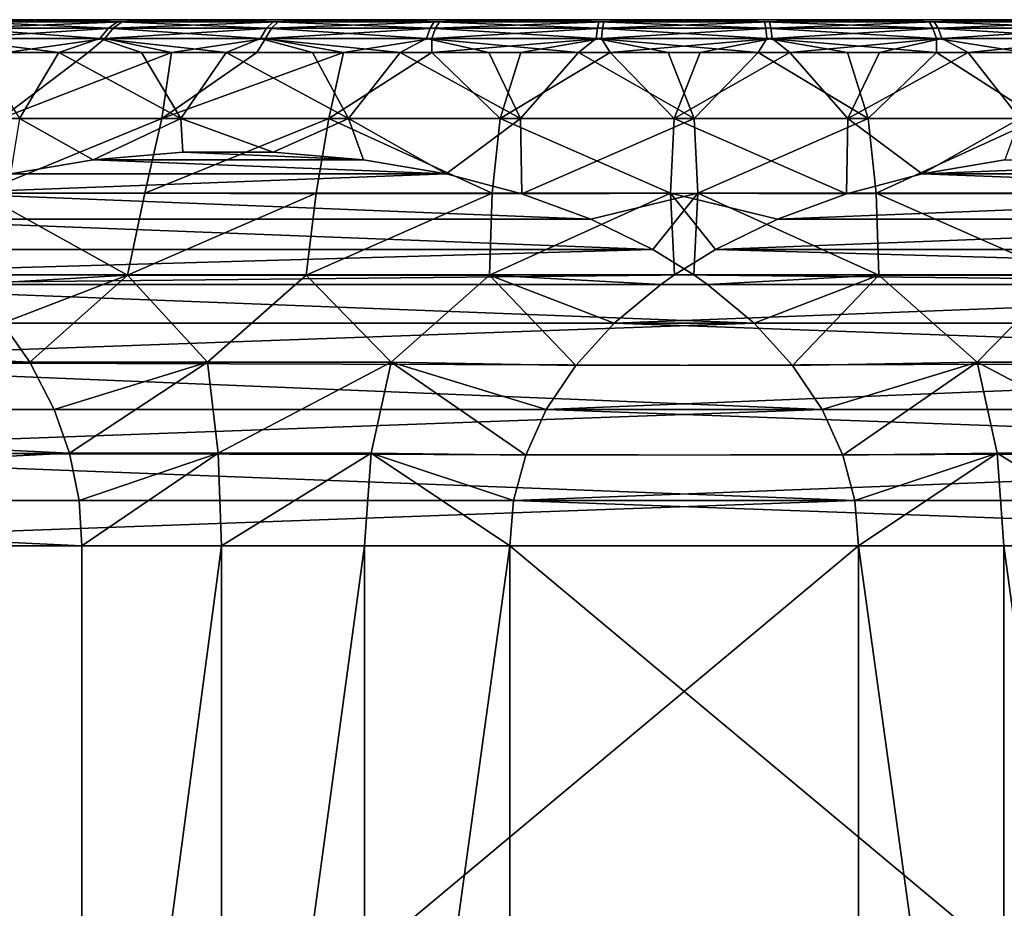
# Model space of a CAD drawing. Header units: metres. Extents: x -150 to 310, y -128 to 84.
# Tile 101 of 256: x -81.55 to -74.07, y 45.34 to 52.1. Entities that reach past the tile are written whole.
import ezdxf

# ---------------------------------------------------------------- set-up
doc = ezdxf.new("R2010")
doc.units = ezdxf.units.M
doc.layers.add('solid_26009703_SW0001', color=7, linetype='CONTINUOUS')

msp = doc.modelspace()

# ---------------------------------------------------------------- linework, layer by layer
at = {"layer": 'solid_26009703_SW0001'}
for points in [[(-67.020653, 52.099998, -4.844703), (-87.145012, 52.099998, -0.113465), (-87.081596, 52.099998, 1.16366)], [(-67.675766, 52.099998, -5.954686), (-87.053108, 52.099998, -1.399072), (-87.145012, 52.099998, -0.113465)], [(-67.020653, 52.099998, -4.844703), (-67.675766, 52.099998, -5.954686), (-87.145012, 52.099998, -0.113465)], [(-66.508377, 52.099998, -3.673109), (-87.081596, 52.099998, 1.16366), (-86.863205, 52.099998, 2.436393)], [(-66.508377, 52.099998, -3.673109), (-67.020653, 52.099998, -4.844703), (-87.081596, 52.099998, 1.16366)], [(-68.456177, 52.099998, -6.972923), (-86.808144, 52.099998, -2.658375), (-87.053108, 52.099998, -1.399072)], [(-67.675766, 52.099998, -5.954686), (-68.456177, 52.099998, -6.972923), (-87.053108, 52.099998, -1.399072)], [(-86.863205, 52.099998, 2.436393), (-86.491623, 52.099998, 3.673109), (-66.136795, 52.099998, -2.436393)], [(-66.508377, 52.099998, -3.673109), (-86.863205, 52.099998, 2.436393), (-66.136795, 52.099998, -2.436393)], [(-69.357094, 52.099998, -7.893619), (-86.411835, 52.099998, -3.88405), (-86.808144, 52.099998, -2.658375)], [(-68.456177, 52.099998, -6.972923), (-69.357094, 52.099998, -7.893619), (-86.808144, 52.099998, -2.658375)], [(-86.491623, 52.099998, 3.673109), (-65.918404, 52.099998, -1.16366), (-66.136795, 52.099998, -2.436393)], [(-86.491623, 52.099998, 3.673109), (-85.979347, 52.099998, 4.844703), (-65.918404, 52.099998, -1.16366)], [(-70.359474, 52.099998, -8.69575), (-85.871864, 52.099998, -5.048788), (-86.411835, 52.099998, -3.88405)], [(-69.357094, 52.099998, -7.893619), (-70.359474, 52.099998, -8.69575), (-86.411835, 52.099998, -3.88405)], [(-85.979347, 52.099998, 4.844703), (-65.854988, 52.099998, 0.113465), (-65.918404, 52.099998, -1.16366)], [(-85.979347, 52.099998, 4.844703), (-85.324234, 52.099998, 5.954686), (-65.854988, 52.099998, 0.113465)], [(-71.45182, 52.099998, -9.372708), (-85.19558, 52.099998, -6.14155), (-85.871864, 52.099998, -5.048788)], [(-70.359474, 52.099998, -8.69575), (-71.45182, 52.099998, -9.372708), (-85.871864, 52.099998, -5.048788)], [(-85.324234, 52.099998, 5.954686), (-65.946892, 52.099998, 1.399072), (-65.854988, 52.099998, 0.113465)], [(-85.324234, 52.099998, 5.954686), (-84.543823, 52.099998, 6.972923), (-65.946892, 52.099998, 1.399072)], [(-72.619743, 52.099998, -9.912948), (-84.390717, 52.099998, -7.145592), (-85.19558, 52.099998, -6.14155)], [(-71.45182, 52.099998, -9.372708), (-72.619743, 52.099998, -9.912948), (-85.19558, 52.099998, -6.14155)], [(-84.543823, 52.099998, 6.972923), (-66.191856, 52.099998, 2.658375), (-65.946892, 52.099998, 1.399072)], [(-84.543823, 52.099998, 6.972923), (-83.642906, 52.099998, 7.893619), (-66.191856, 52.099998, 2.658375)], [(-73.84034, 52.099998, -10.307972), (-83.473999, 52.099998, -8.043099), (-84.390717, 52.099998, -7.145592)], [(-72.619743, 52.099998, -9.912948), (-73.84034, 52.099998, -10.307972), (-84.390717, 52.099998, -7.145592)], [(-83.642906, 52.099998, 7.893619), (-66.588165, 52.099998, 3.88405), (-66.191856, 52.099998, 2.658375)], [(-83.642906, 52.099998, 7.893619), (-82.640526, 52.099998, 8.69575), (-66.588165, 52.099998, 3.88405)], [(-75.105202, 52.099998, -10.55374), (-82.451141, 52.099998, -8.826709), (-83.473999, 52.099998, -8.043099)], [(-73.84034, 52.099998, -10.307972), (-75.105202, 52.099998, -10.55374), (-83.473999, 52.099998, -8.043099)], [(-82.640526, 52.099998, 8.69575), (-67.128136, 52.099998, 5.048788), (-66.588165, 52.099998, 3.88405)], [(-82.640526, 52.099998, 8.69575), (-81.54818, 52.099998, 9.372708), (-67.128136, 52.099998, 5.048788)], [(-81.929451, 52.083786, 9.365033), (-81.54818, 52.099998, 9.372708), (-82.640526, 52.099998, 8.69575)], [(-76.384651, 52.099998, -10.644735), (-81.34626, 52.099998, -9.47826), (-82.451141, 52.099998, -8.826709)], [(-81.89563, 52.083786, -9.384556), (-82.451141, 52.099998, -8.826709), (-81.34626, 52.099998, -9.47826)], [(-75.105202, 52.099998, -10.55374), (-76.384651, 52.099998, -10.644735), (-82.451141, 52.099998, -8.826709)], [(-81.929451, 52.083786, 9.365033), (-82.016739, 52.035477, 9.515597), (-80.874741, 52.035477, 10.09171)], [(-80.769669, 52.083786, -9.947495), (-80.83831, 52.035477, -10.107424), (-81.982376, 52.035477, -9.535434)], [(-81.89563, 52.083786, -9.384556), (-80.769669, 52.083786, -9.947495), (-81.982376, 52.035477, -9.535434)], [(-80.805519, 52.083786, 9.932031), (-81.54818, 52.099998, 9.372708), (-81.929451, 52.083786, 9.365033)], [(-80.805519, 52.083786, 9.932031), (-81.929451, 52.083786, 9.365033), (-80.874741, 52.035477, 10.09171)], [(-81.89563, 52.083786, -9.384556), (-81.34626, 52.099998, -9.47826), (-80.769669, 52.083786, -9.947495)], [(-81.54818, 52.099998, 9.372708), (-67.80442, 52.099998, 6.14155), (-67.128136, 52.099998, 5.048788)], [(-81.54818, 52.099998, 9.372708), (-80.380257, 52.099998, 9.912948), (-67.80442, 52.099998, 6.14155)], [(-80.805519, 52.083786, 9.932031), (-80.380257, 52.099998, 9.912948), (-81.54818, 52.099998, 9.372708)], [(-77.670578, 52.099998, -10.58116), (-80.16671, 52.099998, -9.994319), (-81.34626, 52.099998, -9.47826)], [(-80.769669, 52.083786, -9.947495), (-81.34626, 52.099998, -9.47826), (-80.16671, 52.099998, -9.994319)], [(-76.384651, 52.099998, -10.644735), (-77.670578, 52.099998, -10.58116), (-81.34626, 52.099998, -9.47826)], [(-80.805519, 52.083786, 9.932031), (-80.874741, 52.035477, 10.09171), (-79.673584, 52.035477, 10.53135)], [(-79.585968, 52.083786, -10.375913), (-79.635582, 52.035477, -10.542728), (-80.83831, 52.035477, -10.107424)], [(-80.769669, 52.083786, -9.947495), (-79.585968, 52.083786, -10.375913), (-80.83831, 52.035477, -10.107424)], [(-79.623367, 52.083786, 10.364714), (-80.380257, 52.099998, 9.912948), (-80.805519, 52.083786, 9.932031)], [(-79.623367, 52.083786, 10.364714), (-80.805519, 52.083786, 9.932031), (-79.673584, 52.035477, 10.53135)], [(-80.769669, 52.083786, -9.947495), (-80.16671, 52.099998, -9.994319), (-79.585968, 52.083786, -10.375913)], [(-80.380257, 52.099998, 9.912948), (-68.609283, 52.099998, 7.145592), (-67.80442, 52.099998, 6.14155)], [(-80.380257, 52.099998, 9.912948), (-79.15966, 52.099998, 10.307972), (-68.609283, 52.099998, 7.145592)], [(-79.623367, 52.083786, 10.364714), (-79.15966, 52.099998, 10.307972), (-80.380257, 52.099998, 9.912948)], [(-77.670578, 52.099998, -10.58116), (-78.936279, 52.099998, -10.36274), (-80.16671, 52.099998, -9.994319)], [(-79.585968, 52.083786, -10.375913), (-80.16671, 52.099998, -9.994319), (-78.936279, 52.099998, -10.36274)], [(-79.623367, 52.083786, 10.364714), (-79.673584, 52.035477, 10.53135), (-78.429512, 52.035477, 10.828572)], [(-78.360527, 52.083786, -10.664013), (-78.390442, 52.035477, -10.835461), (-79.635582, 52.035477, -10.542728)], [(-79.585968, 52.083786, -10.375913), (-78.360527, 52.083786, -10.664013), (-79.635582, 52.035477, -10.542728)], [(-78.398979, 52.083786, 10.657233), (-79.15966, 52.099998, 10.307972), (-79.623367, 52.083786, 10.364714)], [(-78.398979, 52.083786, 10.657233), (-79.623367, 52.083786, 10.364714), (-78.429512, 52.035477, 10.828572)], [(-79.585968, 52.083786, -10.375913), (-78.936279, 52.099998, -10.36274), (-78.360527, 52.083786, -10.664013)], [(-79.15966, 52.099998, 10.307972), (-69.526001, 52.099998, 8.043099), (-68.609283, 52.099998, 7.145592)], [(-79.15966, 52.099998, 10.307972), (-77.894798, 52.099998, 10.55374), (-69.526001, 52.099998, 8.043099)], [(-78.398979, 52.083786, 10.657233), (-77.894798, 52.099998, 10.55374), (-79.15966, 52.099998, 10.307972)], [(-78.360527, 52.083786, -10.664013), (-78.936279, 52.099998, -10.36274), (-77.670578, 52.099998, -10.58116)], [(-78.398979, 52.083786, 10.657233), (-78.429512, 52.035477, 10.828572), (-77.159348, 52.035477, 10.979356)], [(-77.148911, 52.083786, 10.805631), (-77.894798, 52.099998, 10.55374), (-78.398979, 52.083786, 10.657233)], [(-77.148911, 52.083786, 10.805631), (-78.398979, 52.083786, 10.657233), (-77.159348, 52.035477, 10.979356)], [(-77.109932, 52.083786, -10.807901), (-77.119736, 52.035477, -10.981663), (-78.390442, 52.035477, -10.835461)], [(-78.360527, 52.083786, -10.664013), (-77.109932, 52.083786, -10.807901), (-78.390442, 52.035477, -10.835461)], [(-78.360527, 52.083786, -10.664013), (-77.670578, 52.099998, -10.58116), (-77.109932, 52.083786, -10.807901)], [(-77.894798, 52.099998, 10.55374), (-70.548859, 52.099998, 8.826709), (-69.526001, 52.099998, 8.043099)], [(-77.894798, 52.099998, 10.55374), (-76.615349, 52.099998, 10.644735), (-70.548859, 52.099998, 8.826709)], [(-77.148911, 52.083786, 10.805631), (-76.615349, 52.099998, 10.644735), (-77.894798, 52.099998, 10.55374)], [(-77.109932, 52.083786, -10.807901), (-77.670578, 52.099998, -10.58116), (-76.384651, 52.099998, -10.644735)], [(-77.148911, 52.083786, 10.805631), (-77.159348, 52.035477, 10.979356), (-75.880264, 52.035477, 10.981663)], [(-75.890068, 52.083786, 10.807901), (-76.615349, 52.099998, 10.644735), (-77.148911, 52.083786, 10.805631)], [(-75.890068, 52.083786, 10.807901), (-77.148911, 52.083786, 10.805631), (-75.880264, 52.035477, 10.981663)], [(-75.851089, 52.083786, -10.805631), (-75.840652, 52.035477, -10.979356), (-77.119736, 52.035477, -10.981663)], [(-77.109932, 52.083786, -10.807901), (-75.851089, 52.083786, -10.805631), (-77.119736, 52.035477, -10.981663)], [(-77.109932, 52.083786, -10.807901), (-76.384651, 52.099998, -10.644735), (-75.851089, 52.083786, -10.805631)], [(-76.615349, 52.099998, 10.644735), (-71.65374, 52.099998, 9.47826), (-70.548859, 52.099998, 8.826709)], [(-76.615349, 52.099998, 10.644735), (-75.329422, 52.099998, 10.58116), (-71.65374, 52.099998, 9.47826)], [(-75.890068, 52.083786, 10.807901), (-75.329422, 52.099998, 10.58116), (-76.615349, 52.099998, 10.644735)], [(-75.851089, 52.083786, -10.805631), (-76.384651, 52.099998, -10.644735), (-75.105202, 52.099998, -10.55374)], [(-74.639473, 52.083786, 10.664013), (-75.329422, 52.099998, 10.58116), (-75.890068, 52.083786, 10.807901)], [(-75.890068, 52.083786, 10.807901), (-75.880264, 52.035477, 10.981663), (-74.609558, 52.035477, 10.835461)], [(-74.639473, 52.083786, 10.664013), (-75.890068, 52.083786, 10.807901), (-74.609558, 52.035477, 10.835461)], [(-75.851089, 52.083786, -10.805631), (-75.105202, 52.099998, -10.55374), (-74.601021, 52.083786, -10.657233)], [(-75.851089, 52.083786, -10.805631), (-74.601021, 52.083786, -10.657233), (-75.840652, 52.035477, -10.979356)], [(-74.601021, 52.083786, -10.657233), (-74.570488, 52.035477, -10.828572), (-75.840652, 52.035477, -10.979356)], [(-75.329422, 52.099998, 10.58116), (-72.83329, 52.099998, 9.994319), (-71.65374, 52.099998, 9.47826)], [(-75.329422, 52.099998, 10.58116), (-74.063721, 52.099998, 10.36274), (-72.83329, 52.099998, 9.994319)], [(-74.639473, 52.083786, 10.664013), (-74.063721, 52.099998, 10.36274), (-75.329422, 52.099998, 10.58116)], [(-74.601021, 52.083786, -10.657233), (-75.105202, 52.099998, -10.55374), (-73.84034, 52.099998, -10.307972)], [(-73.414032, 52.083786, 10.375913), (-74.063721, 52.099998, 10.36274), (-74.639473, 52.083786, 10.664013)], [(-74.639473, 52.083786, 10.664013), (-74.609558, 52.035477, 10.835461), (-73.364418, 52.035477, 10.542728)], [(-73.414032, 52.083786, 10.375913), (-74.639473, 52.083786, 10.664013), (-73.364418, 52.035477, 10.542728)], [(-74.601021, 52.083786, -10.657233), (-73.84034, 52.099998, -10.307972), (-73.376633, 52.083786, -10.364714)], [(-74.601021, 52.083786, -10.657233), (-73.376633, 52.083786, -10.364714), (-74.570488, 52.035477, -10.828572)], [(-73.376633, 52.083786, -10.364714), (-73.326416, 52.035477, -10.53135), (-74.570488, 52.035477, -10.828572)], [(-82.016739, 52.035477, 9.515597), (-82.098244, 51.956654, 9.656187), (-80.939377, 51.956654, 10.240812)], [(-80.83831, 52.035477, -10.107424), (-80.902412, 51.956654, -10.256759), (-82.063377, 51.956654, -9.676317)], [(-81.982376, 52.035477, -9.535434), (-80.83831, 52.035477, -10.107424), (-82.063377, 51.956654, -9.676317)], [(-80.874741, 52.035477, 10.09171), (-82.016739, 52.035477, 9.515597), (-80.939377, 51.956654, 10.240812)], [(-80.874741, 52.035477, 10.09171), (-80.939377, 51.956654, 10.240812), (-79.720474, 51.956654, 10.686948)], [(-79.635582, 52.035477, -10.542728), (-79.681908, 51.956654, -10.698495), (-80.902412, 51.956654, -10.256759)], [(-80.83831, 52.035477, -10.107424), (-79.635582, 52.035477, -10.542728), (-80.902412, 51.956654, -10.256759)], [(-79.673584, 52.035477, 10.53135), (-80.874741, 52.035477, 10.09171), (-79.720474, 51.956654, 10.686948)], [(-79.673584, 52.035477, 10.53135), (-79.720474, 51.956654, 10.686948), (-78.458023, 51.956654, 10.988562)], [(-78.390442, 52.035477, -10.835461), (-78.418373, 51.956654, -10.995552), (-79.681908, 51.956654, -10.698495)], [(-79.635582, 52.035477, -10.542728), (-78.390442, 52.035477, -10.835461), (-79.681908, 51.956654, -10.698495)], [(-78.429512, 52.035477, 10.828572), (-79.673584, 52.035477, 10.53135), (-78.458023, 51.956654, 10.988562)], [(-78.429512, 52.035477, 10.828572), (-78.458023, 51.956654, 10.988562), (-77.16909, 51.956654, 11.141573)], [(-77.159348, 52.035477, 10.979356), (-78.429512, 52.035477, 10.828572), (-77.16909, 51.956654, 11.141573)], [(-77.119736, 52.035477, -10.981663), (-77.128899, 51.956654, -11.143913), (-78.418373, 51.956654, -10.995552)], [(-78.390442, 52.035477, -10.835461), (-77.119736, 52.035477, -10.981663), (-78.418373, 51.956654, -10.995552)], [(-77.159348, 52.035477, 10.979356), (-77.16909, 51.956654, 11.141573), (-75.871101, 51.956654, 11.143913)], [(-75.880264, 52.035477, 10.981663), (-77.159348, 52.035477, 10.979356), (-75.871101, 51.956654, 11.143913)], [(-75.840652, 52.035477, -10.979356), (-75.83091, 51.956654, -11.141573), (-77.128899, 51.956654, -11.143913)], [(-77.119736, 52.035477, -10.981663), (-75.840652, 52.035477, -10.979356), (-77.128899, 51.956654, -11.143913)], [(-75.880264, 52.035477, 10.981663), (-75.871101, 51.956654, 11.143913), (-74.581627, 51.956654, 10.995552)], [(-74.609558, 52.035477, 10.835461), (-75.880264, 52.035477, 10.981663), (-74.581627, 51.956654, 10.995552)], [(-75.840652, 52.035477, -10.979356), (-74.570488, 52.035477, -10.828572), (-75.83091, 51.956654, -11.141573)], [(-74.570488, 52.035477, -10.828572), (-74.541977, 51.956654, -10.988562), (-75.83091, 51.956654, -11.141573)], [(-74.609558, 52.035477, 10.835461), (-74.581627, 51.956654, 10.995552), (-73.318092, 51.956654, 10.698495)], [(-73.364418, 52.035477, 10.542728), (-74.609558, 52.035477, 10.835461), (-73.318092, 51.956654, 10.698495)], [(-74.570488, 52.035477, -10.828572), (-73.326416, 52.035477, -10.53135), (-74.541977, 51.956654, -10.988562)], [(-73.326416, 52.035477, -10.53135), (-73.279526, 51.956654, -10.686948), (-74.541977, 51.956654, -10.988562)], [(-82.098244, 51.956654, 9.656187), (-81.862068, 51.849998, 9.954937), (-81.251221, 51.849998, 10.260529)], [(-80.939377, 51.956654, 10.240812), (-82.098244, 51.956654, 9.656187), (-81.251221, 51.849998, 10.260529)], [(-82.063377, 51.956654, -9.676317), (-80.902412, 51.956654, -10.256759), (-81.646744, 51.849998, -10.067948)], [(-80.902412, 51.956654, -10.256759), (-81.029465, 51.849998, -10.360332), (-81.646744, 51.849998, -10.067948)], [(-80.939377, 51.956654, 10.240812), (-81.251221, 51.849998, 10.260529), (-80.623039, 51.849998, 10.528679)], [(-80.902412, 51.956654, -10.256759), (-80.39566, 51.849998, -10.614913), (-81.029465, 51.849998, -10.360332)], [(-80.939377, 51.956654, 10.240812), (-80.623039, 51.849998, 10.528679), (-79.979813, 51.849998, 10.758412)], [(-79.720474, 51.956654, 10.686948), (-80.939377, 51.956654, 10.240812), (-79.979813, 51.849998, 10.758412)], [(-80.902412, 51.956654, -10.256759), (-79.681908, 51.956654, -10.698495), (-80.39566, 51.849998, -10.614913)], [(-79.681908, 51.956654, -10.698495), (-79.747643, 51.849998, -10.83076), (-80.39566, 51.849998, -10.614913)], [(-79.720474, 51.956654, 10.686948), (-79.979813, 51.849998, 10.758412), (-79.323891, 51.849998, 10.94889)], [(-79.681908, 51.956654, -10.698495), (-79.087769, 51.849998, -11.007088), (-79.747643, 51.849998, -10.83076)], [(-79.720474, 51.956654, 10.686948), (-79.323891, 51.849998, 10.94889), (-78.657661, 51.849998, 11.099416)], [(-78.458023, 51.956654, 10.988562), (-79.720474, 51.956654, 10.686948), (-78.657661, 51.849998, 11.099416)], [(-79.681908, 51.956654, -10.698495), (-78.418373, 51.956654, -10.995552), (-79.087769, 51.849998, -11.007088)], [(-78.418373, 51.956654, -10.995552), (-78.418457, 51.849998, -11.143251), (-79.087769, 51.849998, -11.007088)], [(-78.458023, 51.956654, 10.988562), (-78.657661, 51.849998, 11.099416), (-77.983559, 51.849998, 11.209442)], [(-78.458023, 51.956654, 10.988562), (-77.983559, 51.849998, 11.209442), (-77.304039, 51.849998, 11.278565)], [(-77.16909, 51.956654, 11.141573), (-78.458023, 51.956654, 10.988562), (-77.304039, 51.849998, 11.278565)], [(-77.128899, 51.956654, -11.143913), (-77.742149, 51.849998, -11.238754), (-78.418457, 51.849998, -11.143251)], [(-78.418373, 51.956654, -10.995552), (-77.128899, 51.956654, -11.143913), (-78.418457, 51.849998, -11.143251)], [(-77.128899, 51.956654, -11.143913), (-77.061302, 51.849998, -11.293249), (-77.742149, 51.849998, -11.238754)], [(-77.16909, 51.956654, 11.141573), (-77.304039, 51.849998, 11.278565), (-76.62159, 51.849998, 11.306536)], [(-77.16909, 51.956654, 11.141573), (-76.62159, 51.849998, 11.306536), (-75.938698, 51.849998, 11.293249)], [(-75.871101, 51.956654, 11.143913), (-77.16909, 51.956654, 11.141573), (-75.938698, 51.849998, 11.293249)], [(-77.128899, 51.956654, -11.143913), (-75.83091, 51.956654, -11.141573), (-77.061302, 51.849998, -11.293249)], [(-75.83091, 51.956654, -11.141573), (-76.37841, 51.849998, -11.306536), (-77.061302, 51.849998, -11.293249)], [(-75.83091, 51.956654, -11.141573), (-75.695961, 51.849998, -11.278565), (-76.37841, 51.849998, -11.306536)], [(-75.871101, 51.956654, 11.143913), (-75.938698, 51.849998, 11.293249), (-75.257851, 51.849998, 11.238754)], [(-75.871101, 51.956654, 11.143913), (-75.257851, 51.849998, 11.238754), (-74.581543, 51.849998, 11.143251)], [(-74.581627, 51.956654, 10.995552), (-75.871101, 51.956654, 11.143913), (-74.581543, 51.849998, 11.143251)], [(-75.83091, 51.956654, -11.141573), (-74.541977, 51.956654, -10.988562), (-75.695961, 51.849998, -11.278565)], [(-74.541977, 51.956654, -10.988562), (-75.016441, 51.849998, -11.209442), (-75.695961, 51.849998, -11.278565)], [(-74.541977, 51.956654, -10.988562), (-74.342339, 51.849998, -11.099416), (-75.016441, 51.849998, -11.209442)], [(-74.581627, 51.956654, 10.995552), (-74.581543, 51.849998, 11.143251), (-73.912231, 51.849998, 11.007088)], [(-73.318092, 51.956654, 10.698495), (-74.581627, 51.956654, 10.995552), (-73.912231, 51.849998, 11.007088)], [(-74.541977, 51.956654, -10.988562), (-73.279526, 51.956654, -10.686948), (-74.342339, 51.849998, -11.099416)], [(-73.279526, 51.956654, -10.686948), (-73.676109, 51.849998, -10.94889), (-74.342339, 51.849998, -11.099416)], [(-81.251221, 51.849998, 10.260529), (-81.862068, 51.849998, 9.954937), (-81.550812, 51.348858, 10.665111)], [(-80.39566, 51.849998, -10.614913), (-80.46991, 51.348858, -11.112836), (-81.689186, 51.348858, -10.598472)], [(-81.029465, 51.849998, -10.360332), (-80.39566, 51.849998, -10.614913), (-81.689186, 51.348858, -10.598472)], [(-81.646744, 51.849998, -10.067948), (-81.029465, 51.849998, -10.360332), (-81.689186, 51.348858, -10.598472)], [(-81.251221, 51.849998, 10.260529), (-81.550812, 51.348858, 10.665111), (-80.324944, 51.348858, 11.163562)], [(-80.623039, 51.849998, 10.528679), (-81.251221, 51.849998, 10.260529), (-80.324944, 51.348858, 11.163562)], [(-79.979813, 51.849998, 10.758412), (-80.623039, 51.849998, 10.528679), (-80.324944, 51.348858, 11.163562)], [(-79.087769, 51.849998, -11.007088), (-79.200706, 51.348858, -11.48745), (-80.46991, 51.348858, -11.112836)], [(-79.747643, 51.849998, -10.83076), (-79.087769, 51.849998, -11.007088), (-80.46991, 51.348858, -11.112836)], [(-80.39566, 51.849998, -10.614913), (-79.747643, 51.849998, -10.83076), (-80.46991, 51.348858, -11.112836)], [(-79.979813, 51.849998, 10.758412), (-80.324944, 51.348858, 11.163562), (-79.050964, 51.348858, 11.521626)], [(-79.323891, 51.849998, 10.94889), (-79.979813, 51.849998, 10.758412), (-79.050964, 51.348858, 11.521626)], [(-78.657661, 51.849998, 11.099416), (-79.323891, 51.849998, 10.94889), (-79.050964, 51.348858, 11.521626)], [(-78.418457, 51.849998, -11.143251), (-77.897537, 51.348858, -11.717602), (-79.200706, 51.348858, -11.48745)], [(-79.087769, 51.849998, -11.007088), (-78.418457, 51.849998, -11.143251), (-79.200706, 51.348858, -11.48745)], [(-78.657661, 51.849998, 11.099416), (-79.050964, 51.348858, 11.521626), (-77.744919, 51.348858, 11.734797)], [(-77.983559, 51.849998, 11.209442), (-78.657661, 51.849998, 11.099416), (-77.744919, 51.348858, 11.734797)], [(-78.418457, 51.849998, -11.143251), (-77.742149, 51.849998, -11.238754), (-77.897537, 51.348858, -11.717602)], [(-77.304039, 51.849998, 11.278565), (-77.983559, 51.849998, 11.209442), (-77.744919, 51.348858, 11.734797)], [(-77.061302, 51.849998, -11.293249), (-76.57679, 51.348858, -11.800398), (-77.897537, 51.348858, -11.717602)], [(-77.742149, 51.849998, -11.238754), (-77.061302, 51.849998, -11.293249), (-77.897537, 51.348858, -11.717602)], [(-77.304039, 51.849998, 11.278565), (-77.744919, 51.348858, 11.734797), (-76.42321, 51.348858, 11.800398)], [(-76.62159, 51.849998, 11.306536), (-77.304039, 51.849998, 11.278565), (-76.42321, 51.348858, 11.800398)], [(-77.061302, 51.849998, -11.293249), (-76.37841, 51.849998, -11.306536), (-76.57679, 51.348858, -11.800398)], [(-75.938698, 51.849998, 11.293249), (-76.62159, 51.849998, 11.306536), (-76.42321, 51.348858, 11.800398)], [(-75.695961, 51.849998, -11.278565), (-75.255081, 51.348858, -11.734797), (-76.57679, 51.348858, -11.800398)], [(-76.37841, 51.849998, -11.306536), (-75.695961, 51.849998, -11.278565), (-76.57679, 51.348858, -11.800398)], [(-75.938698, 51.849998, 11.293249), (-76.42321, 51.348858, 11.800398), (-75.102463, 51.348858, 11.717602)], [(-75.257851, 51.849998, 11.238754), (-75.938698, 51.849998, 11.293249), (-75.102463, 51.348858, 11.717602)], [(-75.695961, 51.849998, -11.278565), (-75.016441, 51.849998, -11.209442), (-75.255081, 51.348858, -11.734797)], [(-74.581543, 51.849998, 11.143251), (-75.257851, 51.849998, 11.238754), (-75.102463, 51.348858, 11.717602)], [(-74.342339, 51.849998, -11.099416), (-73.949036, 51.348858, -11.521626), (-75.255081, 51.348858, -11.734797)], [(-75.016441, 51.849998, -11.209442), (-74.342339, 51.849998, -11.099416), (-75.255081, 51.348858, -11.734797)], [(-74.581543, 51.849998, 11.143251), (-75.102463, 51.348858, 11.717602), (-73.799294, 51.348858, 11.48745)], [(-73.912231, 51.849998, 11.007088), (-74.581543, 51.849998, 11.143251), (-73.799294, 51.348858, 11.48745)], [(-74.342339, 51.849998, -11.099416), (-73.676109, 51.849998, -10.94889), (-73.949036, 51.348858, -11.521626)], [(-80.46991, 51.348858, -11.112836), (-80.599525, 50.780453, -11.512687), (-81.851433, 50.780453, -10.98682)], [(-81.689186, 51.348858, -10.598472), (-80.46991, 51.348858, -11.112836), (-81.851433, 50.780453, -10.98682)], [(-81.618439, 50.927582, 10.990598), (-80.99192, 51.034046, 11.179395), (-81.550812, 51.348858, 10.665111)], [(-80.99192, 51.034046, 11.179395), (-80.324944, 51.348858, 11.163562), (-81.550812, 51.348858, 10.665111)], [(-80.99192, 51.034046, 11.179395), (-80.310349, 51.09203, 11.384786), (-80.324944, 51.348858, 11.163562)], [(-79.200706, 51.348858, -11.48745), (-79.297005, 50.780453, -11.89642), (-80.599525, 50.780453, -11.512687)], [(-80.46991, 51.348858, -11.112836), (-79.200706, 51.348858, -11.48745), (-80.599525, 50.780453, -11.512687)], [(-79.622452, 51.092186, 11.59208), (-79.050964, 51.348858, 11.521626), (-80.324944, 51.348858, 11.163562)], [(-80.310349, 51.09203, 11.384786), (-79.622452, 51.092186, 11.59208), (-80.324944, 51.348858, 11.163562)], [(-79.622452, 51.092186, 11.59208), (-78.937035, 51.034508, 11.798628), (-79.050964, 51.348858, 11.521626)], [(-79.200706, 51.348858, -11.48745), (-77.959953, 50.780453, -12.133284), (-79.297005, 50.780453, -11.89642)], [(-79.200706, 51.348858, -11.48745), (-77.897537, 51.348858, -11.717602), (-77.959953, 50.780453, -12.133284)], [(-78.309204, 50.928295, 11.987823), (-77.744919, 51.348858, 11.734797), (-79.050964, 51.348858, 11.521626)], [(-78.937035, 51.034508, 11.798628), (-78.309204, 50.928295, 11.987823), (-79.050964, 51.348858, 11.521626)], [(-78.309204, 50.928295, 11.987823), (-77.733238, 50.775703, 12.161388), (-77.744919, 51.348858, 11.734797)], [(-77.897537, 51.348858, -11.717602), (-76.604874, 50.780453, -12.220353), (-77.959953, 50.780453, -12.133284)], [(-77.897537, 51.348858, -11.717602), (-76.57679, 51.348858, -11.800398), (-76.604874, 50.780453, -12.220353)], [(-77.733238, 50.775703, 12.161388), (-76.42321, 51.348858, 11.800398), (-77.744919, 51.348858, 11.734797)], [(-77.733238, 50.775703, 12.161388), (-76.395126, 50.780453, 12.220353), (-76.42321, 51.348858, 11.800398)], [(-76.57679, 51.348858, -11.800398), (-75.266762, 50.775703, -12.161388), (-76.604874, 50.780453, -12.220353)], [(-76.57679, 51.348858, -11.800398), (-75.255081, 51.348858, -11.734797), (-75.266762, 50.775703, -12.161388)], [(-76.395126, 50.780453, 12.220353), (-75.102463, 51.348858, 11.717602), (-76.42321, 51.348858, 11.800398)], [(-76.395126, 50.780453, 12.220353), (-75.040047, 50.780453, 12.133284), (-75.102463, 51.348858, 11.717602)], [(-75.255081, 51.348858, -11.734797), (-74.690796, 50.928295, -11.987823), (-75.266762, 50.775703, -12.161388)], [(-75.255081, 51.348858, -11.734797), (-73.949036, 51.348858, -11.521626), (-74.690796, 50.928295, -11.987823)], [(-75.040047, 50.780453, 12.133284), (-73.799294, 51.348858, 11.48745), (-75.102463, 51.348858, 11.717602)], [(-75.040047, 50.780453, 12.133284), (-73.702995, 50.780453, 11.89642), (-73.799294, 51.348858, 11.48745)], [(-73.949036, 51.348858, -11.521626), (-74.062965, 51.034508, -11.798628), (-74.690796, 50.928295, -11.987823)], [(-81.618439, 50.927582, 10.990598), (-78.309204, 50.928295, 11.987823), (-80.99192, 51.034046, 11.179395)], [(-80.99192, 51.034046, 11.179395), (-78.937035, 51.034508, 11.798628), (-80.310349, 51.09203, 11.384786)], [(-80.99192, 51.034046, 11.179395), (-78.309204, 50.928295, 11.987823), (-78.937035, 51.034508, 11.798628)], [(-80.310349, 51.09203, 11.384786), (-78.937035, 51.034508, 11.798628), (-79.622452, 51.092186, 11.59208)], [(-72.00808, 51.034046, -11.179395), (-74.690796, 50.928295, -11.987823), (-74.062965, 51.034508, -11.798628)], [(-71.381561, 50.927582, -10.990598), (-74.690796, 50.928295, -11.987823), (-72.00808, 51.034046, -11.179395)], [(-82.173965, 50.781139, 10.82319), (-77.733238, 50.775703, 12.161388), (-78.309204, 50.928295, 11.987823)], [(-82.173965, 50.781139, 10.82319), (-78.309204, 50.928295, 11.987823), (-81.618439, 50.927582, 10.990598)], [(-70.826035, 50.781139, -10.82319), (-75.266762, 50.775703, -12.161388), (-74.690796, 50.928295, -11.987823)], [(-70.826035, 50.781139, -10.82319), (-74.690796, 50.928295, -11.987823), (-71.381561, 50.927582, -10.990598)], [(-77.208641, 50.583164, 12.319474), (-82.173965, 50.781139, 10.82319), (-82.71843, 50.582176, 10.659118)], [(-77.733238, 50.775703, 12.161388), (-82.173965, 50.781139, 10.82319), (-77.208641, 50.583164, 12.319474)], [(-82.028336, 50.16087, -11.272813), (-81.851433, 50.780453, -10.98682), (-80.731102, 50.158478, -11.822274)], [(-80.731102, 50.158478, -11.822274), (-81.851433, 50.780453, -10.98682), (-80.599525, 50.780453, -11.512687)], [(-80.731102, 50.158478, -11.822274), (-80.599525, 50.780453, -11.512687), (-79.297005, 50.780453, -11.89642)], [(-80.731102, 50.158478, -11.822274), (-79.297005, 50.780453, -11.89642), (-79.373741, 50.158478, -12.223339)], [(-79.373741, 50.158478, -12.223339), (-79.297005, 50.780453, -11.89642), (-77.959953, 50.780453, -12.133284)], [(-79.373741, 50.158478, -12.223339), (-77.959953, 50.780453, -12.133284), (-77.979858, 50.158478, -12.469098)], [(-77.979858, 50.158478, -12.469098), (-77.959953, 50.780453, -12.133284), (-76.604874, 50.780453, -12.220353)], [(-77.979858, 50.158478, -12.469098), (-76.604874, 50.780453, -12.220353), (-76.573654, 50.160854, -12.555217)], [(-77.733238, 50.775703, 12.161388), (-77.208641, 50.583164, 12.319474), (-76.395126, 50.780453, 12.220353)], [(-77.208641, 50.583164, 12.319474), (-76.738022, 50.35321, 12.461294), (-76.395126, 50.780453, 12.220353)], [(-76.738022, 50.35321, 12.461294), (-76.426346, 50.160854, 12.555217), (-76.395126, 50.780453, 12.220353)], [(-76.261978, 50.35321, -12.461294), (-76.573654, 50.160854, -12.555217), (-76.604874, 50.780453, -12.220353)], [(-75.791359, 50.583164, -12.319474), (-76.261978, 50.35321, -12.461294), (-76.604874, 50.780453, -12.220353)], [(-75.266762, 50.775703, -12.161388), (-75.791359, 50.583164, -12.319474), (-76.604874, 50.780453, -12.220353)], [(-75.020142, 50.158478, 12.469098), (-76.395126, 50.780453, 12.220353), (-76.426346, 50.160854, 12.555217)], [(-75.020142, 50.158478, 12.469098), (-75.040047, 50.780453, 12.133284), (-76.395126, 50.780453, 12.220353)], [(-70.826035, 50.781139, -10.82319), (-75.791359, 50.583164, -12.319474), (-75.266762, 50.775703, -12.161388)], [(-70.28157, 50.582176, -10.659118), (-75.791359, 50.583164, -12.319474), (-70.826035, 50.781139, -10.82319)], [(-73.626259, 50.158478, 12.223339), (-73.702995, 50.780453, 11.89642), (-75.040047, 50.780453, 12.133284)], [(-73.626259, 50.158478, 12.223339), (-75.040047, 50.780453, 12.133284), (-75.020142, 50.158478, 12.469098)], [(-76.738022, 50.35321, 12.461294), (-82.71843, 50.582176, 10.659118), (-83.188545, 50.35218, 10.517449)], [(-77.208641, 50.583164, 12.319474), (-82.71843, 50.582176, 10.659118), (-76.738022, 50.35321, 12.461294)], [(-70.28157, 50.582176, -10.659118), (-76.261978, 50.35321, -12.461294), (-75.791359, 50.583164, -12.319474)], [(-70.28157, 50.582176, -10.659118), (-69.811455, 50.35218, -10.517449), (-76.261978, 50.35321, -12.461294)], [(-76.738022, 50.35321, 12.461294), (-83.188545, 50.35218, 10.517449), (-83.498337, 50.160877, 10.424095)], [(-76.738022, 50.35321, 12.461294), (-83.498337, 50.160877, 10.424095), (-76.426346, 50.160854, 12.555217)], [(-69.501663, 50.160877, -10.424095), (-76.573654, 50.160854, -12.555217), (-76.261978, 50.35321, -12.461294)], [(-69.811455, 50.35218, -10.517449), (-69.501663, 50.160877, -10.424095), (-76.261978, 50.35321, -12.461294)], [(-76.426346, 50.160854, 12.555217), (-83.498337, 50.160877, 10.424095), (-83.603477, 50.08683, 10.392412)], [(-76.426346, 50.160854, 12.555217), (-83.603477, 50.08683, 10.392412), (-76.322731, 50.087921, 12.586439)], [(-81.94873, 50.087208, -11.347642), (-82.028336, 50.16087, -11.272813), (-80.731102, 50.158478, -11.822274)], [(-81.94873, 50.087208, -11.347642), (-80.731102, 50.158478, -11.822274), (-81.67923, 49.793045, -11.600988)], [(-80.731102, 50.158478, -11.822274), (-81.47171, 49.495548, -11.796068), (-81.67923, 49.793045, -11.600988)], [(-80.731102, 50.158478, -11.822274), (-80.123322, 49.495365, -12.277869), (-81.47171, 49.495548, -11.796068)], [(-80.731102, 50.158478, -11.822274), (-79.373741, 50.158478, -12.223339), (-80.123322, 49.495365, -12.277869)], [(-79.373741, 50.158478, -12.223339), (-78.726982, 49.495365, -12.606153), (-80.123322, 49.495365, -12.277869)], [(-79.373741, 50.158478, -12.223339), (-77.979858, 50.158478, -12.469098), (-78.726982, 49.495365, -12.606153)], [(-77.979858, 50.158478, -12.469098), (-77.323853, 49.471909, -12.781285), (-78.726982, 49.495365, -12.606153)], [(-77.979858, 50.158478, -12.469098), (-76.573654, 50.160854, -12.555217), (-76.677269, 50.087921, -12.586439)], [(-77.979858, 50.158478, -12.469098), (-77.0317, 49.793716, -12.693246), (-77.323853, 49.471909, -12.781285)], [(-77.979858, 50.158478, -12.469098), (-76.677269, 50.087921, -12.586439), (-77.0317, 49.793716, -12.693246)], [(-69.396523, 50.08683, -10.392412), (-76.677269, 50.087921, -12.586439), (-76.573654, 50.160854, -12.555217)], [(-69.396523, 50.08683, -10.392412), (-76.573654, 50.160854, -12.555217), (-69.501663, 50.160877, -10.424095)], [(-75.020142, 50.158478, 12.469098), (-76.426346, 50.160854, 12.555217), (-76.322731, 50.087921, 12.586439)], [(-75.020142, 50.158478, 12.469098), (-76.322731, 50.087921, 12.586439), (-75.9683, 49.793716, 12.693246)], [(-75.020142, 50.158478, 12.469098), (-75.9683, 49.793716, 12.693246), (-75.676147, 49.471909, 12.781285)], [(-75.020142, 50.158478, 12.469098), (-75.676147, 49.471909, 12.781285), (-74.273018, 49.495365, 12.606153)], [(-73.626259, 50.158478, 12.223339), (-75.020142, 50.158478, 12.469098), (-74.273018, 49.495365, 12.606153)], [(-73.626259, 50.158478, 12.223339), (-74.273018, 49.495365, 12.606153), (-72.876678, 49.495365, 12.277869)], [(-75.9683, 49.793716, 12.693246), (-83.603477, 50.08683, 10.392412), (-83.957527, 49.792683, 10.28572)], [(-76.322731, 50.087921, 12.586439), (-83.603477, 50.08683, 10.392412), (-75.9683, 49.793716, 12.693246)], [(-69.396523, 50.08683, -10.392412), (-77.0317, 49.793716, -12.693246), (-76.677269, 50.087921, -12.586439)], [(-69.396523, 50.08683, -10.392412), (-69.042473, 49.792683, -10.28572), (-77.0317, 49.793716, -12.693246)], [(-81.47171, 49.495548, -11.796068), (-87.980804, 49.471962, -5.677203), (-87.758354, 49.793919, -5.88632)], [(-81.67923, 49.793045, -11.600988), (-81.47171, 49.495548, -11.796068), (-87.758354, 49.793919, -5.88632)], [(-75.9683, 49.793716, 12.693246), (-83.957527, 49.792683, 10.28572), (-84.229843, 49.495552, 10.203658)], [(-75.9683, 49.793716, 12.693246), (-84.229843, 49.495552, 10.203658), (-75.676147, 49.471909, 12.781285)], [(-68.770157, 49.495552, -10.203658), (-77.323853, 49.471909, -12.781285), (-77.0317, 49.793716, -12.693246)], [(-69.042473, 49.792683, -10.28572), (-68.770157, 49.495552, -10.203658), (-77.0317, 49.793716, -12.693246)], [(-81.47171, 49.495548, -11.796068), (-88.151405, 49.13607, -5.516832), (-87.980804, 49.471962, -5.677203)], [(-81.47171, 49.495548, -11.796068), (-81.286713, 49.135674, -11.969971), (-88.151405, 49.13607, -5.516832)], [(-75.452057, 49.136154, 12.848814), (-84.229843, 49.495552, 10.203658), (-84.472984, 49.135609, 10.130389)], [(-75.676147, 49.471909, 12.781285), (-84.229843, 49.495552, 10.203658), (-75.452057, 49.136154, 12.848814)], [(-81.47171, 49.495548, -11.796068), (-80.123322, 49.495365, -12.277869), (-81.286713, 49.135674, -11.969971)], [(-80.123322, 49.495365, -12.277869), (-81.171982, 48.804131, -12.077823), (-81.286713, 49.135674, -11.969971)], [(-80.123322, 49.495365, -12.277869), (-80.04158, 48.804367, -12.456455), (-81.171982, 48.804131, -12.077823)], [(-80.123322, 49.495365, -12.277869), (-78.726982, 49.495365, -12.606153), (-80.04158, 48.804367, -12.456455)], [(-78.726982, 49.495365, -12.606153), (-78.8797, 48.804367, -12.729615), (-80.04158, 48.804367, -12.456455)], [(-78.726982, 49.495365, -12.606153), (-77.704468, 48.788982, -12.895983), (-78.8797, 48.804367, -12.729615)], [(-78.726982, 49.495365, -12.606153), (-77.547943, 49.136154, -12.848814), (-77.704468, 48.788982, -12.895983)], [(-78.726982, 49.495365, -12.606153), (-77.323853, 49.471909, -12.781285), (-77.547943, 49.136154, -12.848814)], [(-68.770157, 49.495552, -10.203658), (-77.547943, 49.136154, -12.848814), (-77.323853, 49.471909, -12.781285)], [(-68.770157, 49.495552, -10.203658), (-68.527016, 49.135609, -10.130389), (-77.547943, 49.136154, -12.848814)], [(-74.273018, 49.495365, 12.606153), (-75.676147, 49.471909, 12.781285), (-75.452057, 49.136154, 12.848814)], [(-74.273018, 49.495365, 12.606153), (-75.452057, 49.136154, 12.848814), (-75.295532, 48.788982, 12.895983)], [(-74.273018, 49.495365, 12.606153), (-75.295532, 48.788982, 12.895983), (-74.1203, 48.804367, 12.729615)], [(-74.273018, 49.495365, 12.606153), (-74.1203, 48.804367, 12.729615), (-72.95842, 48.804367, 12.456455)], [(-72.876678, 49.495365, 12.277869), (-74.273018, 49.495365, 12.606153), (-72.95842, 48.804367, 12.456455)], [(-81.171982, 48.804131, -12.077823), (-88.270523, 48.788803, -5.40485), (-88.151405, 49.13607, -5.516832)], [(-81.286713, 49.135674, -11.969971), (-81.171982, 48.804131, -12.077823), (-88.151405, 49.13607, -5.516832)], [(-75.452057, 49.136154, 12.848814), (-84.472984, 49.135609, 10.130389), (-84.623718, 48.804134, 10.084967)], [(-75.452057, 49.136154, 12.848814), (-84.623718, 48.804134, 10.084967), (-75.295532, 48.788982, 12.895983)], [(-68.376282, 48.804134, -10.084967), (-77.704468, 48.788982, -12.895983), (-77.547943, 49.136154, -12.848814)], [(-68.527016, 49.135609, -10.130389), (-68.376282, 48.804134, -10.084967), (-77.547943, 49.136154, -12.848814)], [(-81.171982, 48.804131, -12.077823), (-88.340919, 48.444229, -5.338678), (-88.270523, 48.788803, -5.40485)], [(-81.097382, 48.444202, -12.147953), (-88.340919, 48.444229, -5.338678), (-81.171982, 48.804131, -12.077823)], [(-75.203018, 48.444374, 12.923862), (-84.623718, 48.804134, 10.084967), (-84.721703, 48.444302, 10.055438)], [(-75.295532, 48.788982, 12.895983), (-84.623718, 48.804134, 10.084967), (-75.203018, 48.444374, 12.923862)], [(-81.097382, 48.444202, -12.147953), (-81.171982, 48.804131, -12.077823), (-80.04158, 48.804367, -12.456455)], [(-81.097382, 48.444202, -12.147953), (-80.04158, 48.804367, -12.456455), (-81.076096, 48.099998, -12.167965)], [(-80.04158, 48.804367, -12.456455), (-80.015633, 48.099998, -12.515604), (-81.076096, 48.099998, -12.167965)], [(-80.04158, 48.804367, -12.456455), (-78.8797, 48.804367, -12.729615), (-80.015633, 48.099998, -12.515604)], [(-78.8797, 48.804367, -12.729615), (-78.92926, 48.099998, -12.771009), (-80.015633, 48.099998, -12.515604)], [(-78.8797, 48.804367, -12.729615), (-77.824989, 48.099998, -12.932301), (-78.92926, 48.099998, -12.771009)], [(-78.8797, 48.804367, -12.729615), (-77.796982, 48.444374, -12.923862), (-77.824989, 48.099998, -12.932301)], [(-78.8797, 48.804367, -12.729615), (-77.704468, 48.788982, -12.895983), (-77.796982, 48.444374, -12.923862)], [(-68.376282, 48.804134, -10.084967), (-77.796982, 48.444374, -12.923862), (-77.704468, 48.788982, -12.895983)], [(-68.278297, 48.444302, -10.055438), (-77.796982, 48.444374, -12.923862), (-68.376282, 48.804134, -10.084967)], [(-74.1203, 48.804367, 12.729615), (-75.295532, 48.788982, 12.895983), (-75.203018, 48.444374, 12.923862)], [(-74.1203, 48.804367, 12.729615), (-75.203018, 48.444374, 12.923862), (-75.175011, 48.099998, 12.932301)], [(-74.1203, 48.804367, 12.729615), (-75.175011, 48.099998, 12.932301), (-74.07074, 48.099998, 12.771009)], [(-74.1203, 48.804367, 12.729615), (-74.07074, 48.099998, 12.771009), (-72.984367, 48.099998, 12.515604)], [(-72.95842, 48.804367, 12.456455), (-74.1203, 48.804367, 12.729615), (-72.984367, 48.099998, 12.515604)], [(-81.076096, 48.099998, -12.167965), (-88.362198, 48.099998, -5.318678), (-88.340919, 48.444229, -5.338678)], [(-81.097382, 48.444202, -12.147953), (-81.076096, 48.099998, -12.167965), (-88.340919, 48.444229, -5.338678)], [(-75.203018, 48.444374, 12.923862), (-84.721703, 48.444302, 10.055438), (-84.749718, 48.099998, 10.046996)], [(-75.203018, 48.444374, 12.923862), (-84.749718, 48.099998, 10.046996), (-75.175011, 48.099998, 12.932301)], [(-68.250282, 48.099998, -10.046996), (-77.824989, 48.099998, -12.932301), (-77.796982, 48.444374, -12.923862)], [(-68.278297, 48.444302, -10.055438), (-68.250282, 48.099998, -10.046996), (-77.796982, 48.444374, -12.923862)], [(-81.076096, 40.099998, -12.167965), (-88.362198, 48.099998, -5.318678), (-81.076096, 48.099998, -12.167965)], [(-81.076096, 40.099998, -12.167965), (-88.362198, 40.099998, -5.318678), (-88.362198, 48.099998, -5.318678)], [(-84.749718, 40.099998, 10.046996), (-75.175011, 48.099998, 12.932301), (-84.749718, 48.099998, 10.046996)], [(-75.175011, 40.099998, 12.932301), (-75.175011, 48.099998, 12.932301), (-84.749718, 40.099998, 10.046996)], [(-81.076096, 40.099998, -12.167965), (-81.076096, 48.099998, -12.167965), (-80.015633, 48.099998, -12.515604)], [(-81.076096, 40.099998, -12.167965), (-80.015633, 48.099998, -12.515604), (-80.015633, 40.099998, -12.515604)], [(-80.015633, 40.099998, -12.515604), (-80.015633, 48.099998, -12.515604), (-78.92926, 48.099998, -12.771009)], [(-80.015633, 40.099998, -12.515604), (-78.92926, 48.099998, -12.771009), (-78.92926, 40.099998, -12.771009)], [(-78.92926, 40.099998, -12.771009), (-78.92926, 48.099998, -12.771009), (-77.824989, 48.099998, -12.932301)], [(-78.92926, 40.099998, -12.771009), (-77.824989, 48.099998, -12.932301), (-77.824989, 40.099998, -12.932301)], [(-68.250282, 40.099998, -10.046996), (-77.824989, 48.099998, -12.932301), (-68.250282, 48.099998, -10.046996)], [(-77.824989, 40.099998, -12.932301), (-77.824989, 48.099998, -12.932301), (-68.250282, 40.099998, -10.046996)], [(-74.07074, 40.099998, 12.771009), (-74.07074, 48.099998, 12.771009), (-75.175011, 48.099998, 12.932301)], [(-74.07074, 40.099998, 12.771009), (-75.175011, 48.099998, 12.932301), (-75.175011, 40.099998, 12.932301)], [(-72.984367, 40.099998, 12.515604), (-72.984367, 48.099998, 12.515604), (-74.07074, 48.099998, 12.771009)], [(-72.984367, 40.099998, 12.515604), (-74.07074, 48.099998, 12.771009), (-74.07074, 40.099998, 12.771009)]]:
    msp.add_3dface(points, dxfattribs=at)

doc.saveas('drawing.dxf')
